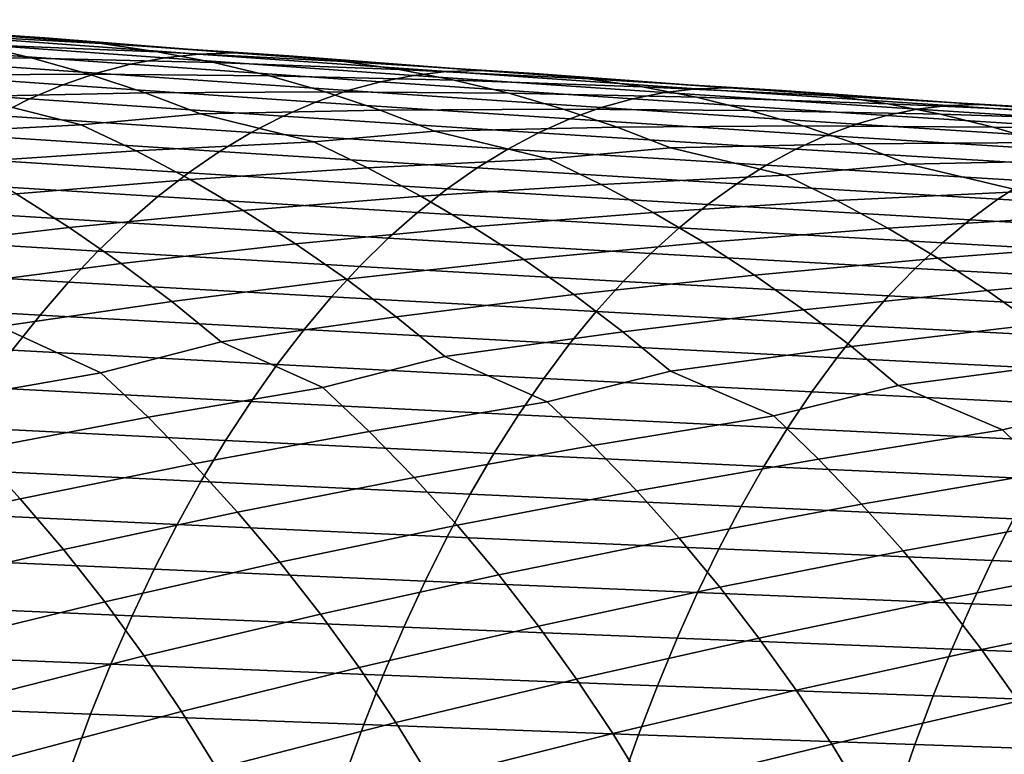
# Model space of a CAD drawing. Header units: metres. Extents: x -240 to 45, y -77 to 27.
# Tile 214 of 256: x -149.23 to -142.03, y 7.17 to 12.54. Entities that reach past the tile are written whole.
import ezdxf

# ---------------------------------------------------------------- set-up
doc = ezdxf.new("R2010")
doc.units = ezdxf.units.M
doc.layers.add('solid_102011X2', color=7, linetype='CONTINUOUS')

msp = doc.modelspace()

# ---------------------------------------------------------------- linework, layer by layer
at = {"layer": 'solid_102011X2'}
for points in [[(-150.390411, 12.502054, 348.428741), (-150.811234, 12.543488, 348.741852), (-149.456024, 12.431583, 350.179474), (-149.043472, 12.409981, 349.862335)], [(-149.970444, 12.441278, 348.117706), (-150.390411, 12.502054, 348.428741), (-149.043472, 12.409981, 349.862335), (-148.631012, 12.369119, 349.546844)], [(-150.433502, 12.275598, 346.067963), (-150.85527, 12.394786, 346.367371), (-149.551956, 12.361319, 347.809235), (-149.13559, 12.262341, 347.503815)], [(-148.170517, 12.263818, 352.097626), (-149.97818, 12.394618, 351.002136), (-150.235245, 12.34716, 351.413788), (-148.419128, 12.216911, 352.508667)], [(-147.921158, 12.291774, 351.685333), (-149.720322, 12.422924, 350.589233), (-149.97818, 12.394618, 351.002136), (-148.170517, 12.263818, 352.097626)], [(-149.551956, 12.361319, 347.809235), (-149.970444, 12.441278, 348.117706), (-148.631012, 12.369119, 349.546844), (-148.21933, 12.309121, 349.233398)], [(-147.665359, 12.300298, 351.276062), (-149.456024, 12.431583, 350.179474), (-149.720322, 12.422924, 350.589233), (-147.921158, 12.291774, 351.685333)], [(-149.043472, 12.409981, 349.862335), (-149.456024, 12.431583, 350.179474), (-147.665359, 12.300298, 351.276062)], [(-148.631012, 12.369119, 349.546844), (-149.043472, 12.409981, 349.862335), (-147.665359, 12.300298, 351.276062), (-147.261154, 12.279058, 350.956604)], [(-148.419128, 12.216911, 352.508667), (-150.235245, 12.34716, 351.413788), (-150.491135, 12.280638, 351.823517), (-148.666595, 12.15114, 352.917786)], [(-149.13559, 12.262341, 347.503815), (-149.551956, 12.361319, 347.809235), (-148.21933, 12.309121, 349.233398), (-147.809082, 12.230144, 348.922485)], [(-148.21933, 12.309121, 349.233398), (-148.631012, 12.369119, 349.546844), (-147.261154, 12.279058, 350.956604), (-146.856995, 12.238765, 350.638733)], [(-148.666595, 12.15114, 352.917786), (-150.491135, 12.280638, 351.823517), (-150.745438, 12.195139, 352.230682), (-148.912521, 12.066593, 353.324371)], [(-150.015244, 12.137652, 345.772522), (-150.433502, 12.275598, 346.067963), (-149.13559, 12.262341, 347.503815), (-148.721924, 12.144552, 347.201935)], [(-148.721924, 12.144552, 347.201935), (-149.13559, 12.262341, 347.503815), (-147.809082, 12.230144, 348.922485), (-147.400879, 12.13235, 348.614624)], [(-146.348816, 12.135687, 353.166412), (-148.170517, 12.263818, 352.097626), (-148.419128, 12.216911, 352.508667), (-146.589035, 12.089322, 353.576782)], [(-147.809082, 12.230144, 348.922485), (-148.21933, 12.309121, 349.233398), (-146.856995, 12.238765, 350.638733), (-146.453598, 12.179539, 350.322906)], [(-146.107864, 12.163299, 352.754761), (-147.921158, 12.291774, 351.685333), (-148.170517, 12.263818, 352.097626), (-146.348816, 12.135687, 353.166412)], [(-145.860504, 12.171689, 352.346008), (-147.665359, 12.300298, 351.276062), (-147.921158, 12.291774, 351.685333), (-146.107864, 12.163299, 352.754761)], [(-147.261154, 12.279058, 350.956604), (-147.665359, 12.300298, 351.276062), (-145.860504, 12.171689, 352.346008)], [(-146.856995, 12.238765, 350.638733), (-147.261154, 12.279058, 350.956604), (-145.860504, 12.171689, 352.346008), (-145.464615, 12.150816, 352.024261)], [(-148.912521, 12.066593, 353.324371), (-150.745438, 12.195139, 352.230682), (-150.997772, 12.090801, 352.634705), (-149.15654, 11.963404, 353.727814)], [(-146.589035, 12.089322, 353.576782), (-148.419128, 12.216911, 352.508667), (-148.666595, 12.15114, 352.917786), (-146.828156, 12.024289, 353.98526)], [(-147.400879, 12.13235, 348.614624), (-147.809082, 12.230144, 348.922485), (-146.453598, 12.179539, 350.322906), (-146.051559, 12.101535, 350.009613)], [(-146.453598, 12.179539, 350.322906), (-146.856995, 12.238765, 350.638733), (-145.464615, 12.150816, 352.024261), (-145.068741, 12.11109, 351.704071)], [(-146.051559, 12.101535, 350.009613), (-146.453598, 12.179539, 350.322906), (-145.068741, 12.11109, 351.704071), (-144.673569, 12.05263, 351.385895)], [(-144.041779, 12.045852, 353.388916), (-145.860504, 12.171689, 352.346008), (-146.107864, 12.163299, 352.754761), (-144.280792, 12.037591, 353.797089)], [(-145.464615, 12.150816, 352.024261), (-145.860504, 12.171689, 352.346008), (-144.041779, 12.045852, 353.388916)], [(-149.601288, 11.981218, 345.481415), (-150.015244, 12.137652, 345.772522), (-148.721924, 12.144552, 347.201935), (-148.311691, 12.008207, 346.904022)], [(-146.828156, 12.024289, 353.98526), (-148.666595, 12.15114, 352.917786), (-148.912521, 12.066593, 353.324371), (-147.065796, 11.940676, 354.391235)], [(-148.311691, 12.008207, 346.904022), (-148.721924, 12.144552, 347.201935), (-147.400879, 12.13235, 348.614624), (-146.9953, 12.015945, 348.310272)], [(-146.9953, 12.015945, 348.310272), (-147.400879, 12.13235, 348.614624), (-146.051559, 12.101535, 350.009613), (-145.651489, 12.004912, 349.699341)], [(-144.513397, 12.010317, 354.208069), (-146.348816, 12.135687, 353.166412), (-146.589035, 12.089322, 353.576782), (-144.7453, 11.964482, 354.617767)], [(-144.280792, 12.037591, 353.797089), (-146.107864, 12.163299, 352.754761), (-146.348816, 12.135687, 353.166412), (-144.513397, 12.010317, 354.208069)], [(-145.651489, 12.004912, 349.699341), (-146.051559, 12.101535, 350.009613), (-144.673569, 12.05263, 351.385895), (-144.279709, 11.97559, 351.070251)], [(-145.068741, 12.11109, 351.704071), (-145.464615, 12.150816, 352.024261), (-144.041779, 12.045852, 353.388916), (-143.65416, 12.025347, 353.064911)], [(-144.673569, 12.05263, 351.385895), (-145.068741, 12.11109, 351.704071), (-143.65416, 12.025347, 353.064911), (-143.266541, 11.986187, 352.742432)], [(-149.15654, 11.963404, 353.727814), (-150.997772, 12.090801, 352.634705), (-151.247726, 11.967796, 353.034943), (-149.398285, 11.841744, 354.127472)], [(-147.065796, 11.940676, 354.391235), (-148.912521, 12.066593, 353.324371), (-149.15654, 11.963404, 353.727814), (-147.30159, 11.838613, 354.794037)], [(-144.7453, 11.964482, 354.617767), (-146.589035, 12.089322, 353.576782), (-146.828156, 12.024289, 353.98526), (-144.976151, 11.900171, 355.025574)], [(-144.279709, 11.97559, 351.070251), (-144.673569, 12.05263, 351.385895), (-143.266541, 11.986187, 352.742432), (-142.879578, 11.92849, 352.421967)], [(-142.440231, 11.914745, 354.811981), (-144.280792, 12.037591, 353.797089), (-144.513397, 12.010317, 354.208069), (-142.664581, 11.887799, 355.222229)], [(-142.209503, 11.922879, 354.404419), (-144.041779, 12.045852, 353.388916), (-144.280792, 12.037591, 353.797089), (-142.440231, 11.914745, 354.811981)], [(-143.65416, 12.025347, 353.064911), (-144.041779, 12.045852, 353.388916), (-142.209503, 11.922879, 354.404419)], [(-143.266541, 11.986187, 352.742432), (-143.65416, 12.025347, 353.064911), (-142.209503, 11.922879, 354.404419), (-141.830139, 11.902748, 354.078156)], [(-150.054001, 11.709368, 344.043732), (-150.463318, 11.903515, 344.323059), (-149.601288, 11.981218, 345.481415), (-148.778351, 11.77546, 345.474579)], [(-148.778351, 11.77546, 345.474579), (-149.601288, 11.981218, 345.481415), (-148.311691, 12.008207, 346.904022), (-147.90564, 11.853569, 346.610413)], [(-147.30159, 11.838613, 354.794037), (-149.15654, 11.963404, 353.727814), (-149.398285, 11.841744, 354.127472), (-147.535187, 11.718271, 355.193085)], [(-147.90564, 11.853569, 346.610413), (-148.311691, 12.008207, 346.904022), (-146.9953, 12.015945, 348.310272), (-146.593048, 11.88118, 348.009888)], [(-144.976151, 11.900171, 355.025574), (-146.828156, 12.024289, 353.98526), (-147.065796, 11.940676, 354.391235), (-145.205582, 11.817472, 355.430878)], [(-146.593048, 11.88118, 348.009888), (-146.9953, 12.015945, 348.310272), (-145.651489, 12.004912, 349.699341), (-145.253967, 11.889874, 349.392609)], [(-145.253967, 11.889874, 349.392609), (-145.651489, 12.004912, 349.699341), (-144.279709, 11.97559, 351.070251), (-143.887741, 11.880124, 350.757599)], [(-142.888245, 11.842483, 355.631226), (-144.7453, 11.964482, 354.617767), (-144.976151, 11.900171, 355.025574), (-143.110901, 11.778877, 356.03833)], [(-142.664581, 11.887799, 355.222229), (-144.513397, 12.010317, 354.208069), (-144.7453, 11.964482, 354.617767), (-142.888245, 11.842483, 355.631226)], [(-143.887741, 11.880124, 350.757599), (-144.279709, 11.97559, 351.070251), (-142.879578, 11.92849, 352.421967), (-142.493851, 11.852404, 352.103973)], [(-142.879578, 11.92849, 352.421967), (-143.266541, 11.986187, 352.742432), (-141.830139, 11.902748, 354.078156), (-141.450729, 11.864155, 353.753418)], [(-147.07782, 11.649722, 346.600647), (-147.90564, 11.853569, 346.610413), (-146.593048, 11.88118, 348.009888), (-146.19487, 11.728312, 347.713837)], [(-145.205582, 11.817472, 355.430878), (-147.065796, 11.940676, 354.391235), (-147.30159, 11.838613, 354.794037), (-145.433228, 11.716512, 355.833038)], [(-146.19487, 11.728312, 347.713837), (-146.593048, 11.88118, 348.009888), (-145.253967, 11.889874, 349.392609), (-144.859665, 11.756666, 349.089783)], [(-144.859665, 11.756666, 349.089783), (-145.253967, 11.889874, 349.392609), (-143.887741, 11.880124, 350.757599), (-143.498245, 11.766435, 350.448456)], [(-143.110901, 11.778877, 356.03833), (-144.976151, 11.900171, 355.025574), (-145.205582, 11.817472, 355.430878), (-143.332169, 11.697069, 356.442932)], [(-140.802673, 11.768226, 356.208496), (-142.664581, 11.887799, 355.222229), (-142.888245, 11.842483, 355.631226), (-141.018173, 11.723412, 356.61676)], [(-142.493851, 11.852404, 352.103973), (-142.879578, 11.92849, 352.421967), (-141.450729, 11.864155, 353.753418), (-141.071945, 11.807214, 353.430664)], [(-140.586533, 11.794853, 355.799011), (-142.440231, 11.914745, 354.811981), (-142.664581, 11.887799, 355.222229), (-140.802673, 11.768226, 356.208496)], [(-140.363998, 11.802866, 355.39209), (-142.209503, 11.922879, 354.404419), (-142.440231, 11.914745, 354.811981), (-140.586533, 11.794853, 355.799011)], [(-141.830139, 11.902748, 354.078156), (-142.209503, 11.922879, 354.404419), (-140.363998, 11.802866, 355.39209)], [(-147.535187, 11.718271, 355.193085), (-149.398285, 11.841744, 354.127472), (-149.637375, 11.701789, 354.522705), (-147.76622, 11.579823, 355.587738)], [(-148.37674, 11.583522, 345.19278), (-148.778351, 11.77546, 345.474579), (-147.90564, 11.853569, 346.610413), (-147.07782, 11.649722, 346.600647)], [(-145.433228, 11.716512, 355.833038), (-147.30159, 11.838613, 354.794037), (-147.535187, 11.718271, 355.193085), (-145.658752, 11.597461, 356.231415)], [(-143.332169, 11.697069, 356.442932), (-145.205582, 11.817472, 355.430878), (-145.433228, 11.716512, 355.833038), (-143.551743, 11.597187, 356.844391)], [(-143.498245, 11.766435, 350.448456), (-143.887741, 11.880124, 350.757599), (-142.493851, 11.852404, 352.103973), (-142.10997, 11.758082, 351.789001)], [(-141.018173, 11.723412, 356.61676), (-142.888245, 11.842483, 355.631226), (-143.110901, 11.778877, 356.03833), (-141.232697, 11.660494, 357.023132)], [(-142.10997, 11.758082, 351.789001), (-142.493851, 11.852404, 352.103973), (-141.071945, 11.807214, 353.430664), (-140.694351, 11.732074, 353.110382)], [(-149.65097, 11.497559, 343.77002), (-150.054001, 11.709368, 344.043732), (-148.778351, 11.77546, 345.474579), (-148.37674, 11.583522, 345.19278)], [(-145.362076, 11.526397, 347.700836), (-146.19487, 11.728312, 347.713837), (-144.859665, 11.756666, 349.089783), (-144.46933, 11.605544, 348.79129)], [(-144.46933, 11.605544, 348.79129), (-144.859665, 11.756666, 349.089783), (-143.498245, 11.766435, 350.448456), (-143.111862, 11.634764, 350.14328)], [(-143.111862, 11.634764, 350.14328), (-143.498245, 11.766435, 350.448456), (-142.10997, 11.758082, 351.789001), (-141.72847, 11.645724, 351.477509)], [(-141.232697, 11.660494, 357.023132), (-143.110901, 11.778877, 356.03833), (-143.332169, 11.697069, 356.442932), (-141.445892, 11.579555, 357.427002)], [(-141.72847, 11.645724, 351.477509), (-142.10997, 11.758082, 351.789001), (-140.694351, 11.732074, 353.110382), (-140.318527, 11.638885, 352.793091)], [(-147.76622, 11.579823, 355.587738), (-149.637375, 11.701789, 354.522705), (-149.873413, 11.543758, 354.912933), (-147.994308, 11.423487, 355.977386)], [(-145.658752, 11.597461, 356.231415), (-147.535187, 11.718271, 355.193085), (-147.76622, 11.579823, 355.587738), (-145.88179, 11.460488, 356.625427)], [(-146.683899, 11.45996, 346.316376), (-147.07782, 11.649722, 346.600647), (-146.19487, 11.728312, 347.713837), (-145.362076, 11.526397, 347.700836)], [(-143.551743, 11.597187, 356.844391), (-145.433228, 11.716512, 355.833038), (-145.658752, 11.597461, 356.231415), (-143.769257, 11.479395, 357.242126)], [(-141.445892, 11.579555, 357.427002), (-143.332169, 11.697069, 356.442932), (-143.551743, 11.597187, 356.844391), (-141.657455, 11.480721, 357.827759)], [(-147.981262, 11.374107, 344.916565), (-148.37674, 11.583522, 345.19278), (-147.07782, 11.649722, 346.600647), (-146.683899, 11.45996, 346.316376)], [(-143.769257, 11.479395, 357.242126), (-145.658752, 11.597461, 356.231415), (-145.88179, 11.460488, 356.625427), (-143.98439, 11.343864, 357.635468)], [(-144.975815, 11.338778, 347.414093), (-145.362076, 11.526397, 347.700836), (-144.46933, 11.605544, 348.79129), (-143.63147, 11.405581, 348.774689)], [(-143.63147, 11.405581, 348.774689), (-144.46933, 11.605544, 348.79129), (-143.111862, 11.634764, 350.14328), (-142.729355, 11.485361, 349.842407)], [(-141.657455, 11.480721, 357.827759), (-143.551743, 11.597187, 356.844391), (-143.769257, 11.479395, 357.242126), (-141.867035, 11.364158, 358.224762)], [(-142.729355, 11.485361, 349.842407), (-143.111862, 11.634764, 350.14328), (-141.72847, 11.645724, 351.477509), (-141.350006, 11.515569, 351.169952)], [(-147.994308, 11.423487, 355.977386), (-149.873413, 11.543758, 354.912933), (-150.106079, 11.367908, 355.297577), (-148.219147, 11.249514, 356.36142)], [(-149.255142, 11.268498, 343.502045), (-149.65097, 11.497559, 343.77002), (-148.37674, 11.583522, 345.19278), (-147.981262, 11.374107, 344.916565)], [(-145.88179, 11.460488, 356.625427), (-147.76622, 11.579823, 355.587738), (-147.994308, 11.423487, 355.977386), (-146.102005, 11.30581, 357.014465)], [(-146.295944, 11.252905, 346.037689), (-146.683899, 11.45996, 346.316376), (-145.362076, 11.526397, 347.700836), (-144.975815, 11.338778, 347.414093)], [(-147.59285, 11.147623, 344.646118), (-147.981262, 11.374107, 344.916565), (-146.683899, 11.45996, 346.316376), (-146.295944, 11.252905, 346.037689)], [(-143.98439, 11.343864, 357.635468), (-145.88179, 11.460488, 356.625427), (-146.102005, 11.30581, 357.014465), (-144.196793, 11.190805, 358.023834)], [(-141.867035, 11.364158, 358.224762), (-143.769257, 11.479395, 357.242126), (-143.98439, 11.343864, 357.635468), (-142.07431, 11.230032, 358.617401)], [(-143.252838, 11.220075, 348.485565), (-143.63147, 11.405581, 348.774689), (-142.729355, 11.485361, 349.842407), (-141.886353, 11.287374, 349.821808)], [(-141.886353, 11.287374, 349.821808), (-142.729355, 11.485361, 349.842407), (-141.350006, 11.515569, 351.169952), (-140.975296, 11.367861, 350.86673)], [(-146.102005, 11.30581, 357.014465), (-147.994308, 11.423487, 355.977386), (-148.219147, 11.249514, 356.36142), (-146.319077, 11.133675, 357.397888)], [(-144.595383, 11.134047, 347.132996), (-144.975815, 11.338778, 347.414093), (-143.63147, 11.405581, 348.774689), (-143.252838, 11.220075, 348.485565)], [(-148.219147, 11.249514, 356.36142), (-150.106079, 11.367908, 355.297577), (-150.334991, 11.174496, 355.675964), (-148.440338, 11.058161, 356.739258)], [(-148.867065, 11.022591, 343.240234), (-149.255142, 11.268498, 343.502045), (-147.981262, 11.374107, 344.916565), (-147.59285, 11.147623, 344.646118)], [(-144.196793, 11.190805, 358.023834), (-146.102005, 11.30581, 357.014465), (-146.319077, 11.133675, 357.397888), (-144.406158, 11.020465, 358.406616)], [(-145.914917, 11.028956, 345.764801), (-146.295944, 11.252905, 346.037689), (-144.975815, 11.338778, 347.414093), (-144.595383, 11.134047, 347.132996)], [(-142.07431, 11.230032, 358.617401), (-143.98439, 11.343864, 357.635468), (-144.196793, 11.190805, 358.023834), (-142.278976, 11.078552, 359.005096)], [(-139.952377, 11.251831, 359.179016), (-141.867035, 11.364158, 358.224762), (-142.07431, 11.230032, 358.617401), (-140.151871, 11.119071, 359.570953)], [(-150.119247, 10.877475, 341.820923), (-150.506119, 11.142791, 342.0737), (-149.255142, 11.268498, 343.502045), (-148.867065, 11.022591, 343.240234)], [(-146.319077, 11.133675, 357.397888), (-148.219147, 11.249514, 356.36142), (-148.440338, 11.058161, 356.739258), (-146.532639, 10.944336, 357.775146)], [(-147.212006, 10.904466, 344.381866), (-147.59285, 11.147623, 344.646118), (-146.295944, 11.252905, 346.037689), (-145.914917, 11.028956, 345.764801)], [(-142.879898, 11.01763, 348.202057), (-143.252838, 11.220075, 348.485565), (-141.886353, 11.287374, 349.821808), (-141.51532, 11.103945, 349.530304)], [(-148.440338, 11.058161, 356.739258), (-150.334991, 11.174496, 355.675964), (-150.559784, 10.963826, 356.047607), (-148.657578, 10.849728, 357.110352)], [(-144.221695, 10.912595, 346.857727), (-144.595383, 11.134047, 347.132996), (-143.252838, 11.220075, 348.485565), (-142.879898, 11.01763, 348.202057)], [(-142.278976, 11.078552, 359.005096), (-144.196793, 11.190805, 358.023834), (-144.406158, 11.020465, 358.406616), (-142.480713, 10.909963, 359.387207)], [(-140.151871, 11.119071, 359.570953), (-142.07431, 11.230032, 358.617401), (-142.278976, 11.078552, 359.005096), (-140.348862, 10.969128, 359.957916)], [(-148.487274, 10.760241, 342.985046), (-148.867065, 11.022591, 343.240234), (-147.59285, 11.147623, 344.646118), (-147.212006, 10.904466, 344.381866)], [(-144.406158, 11.020465, 358.406616), (-146.319077, 11.133675, 357.397888), (-146.532639, 10.944336, 357.775146), (-144.612152, 10.833096, 358.783234)], [(-145.54129, 10.788507, 345.498169), (-145.914917, 11.028956, 345.764801), (-144.595383, 11.134047, 347.132996), (-144.221695, 10.912595, 346.857727)], [(-142.51355, 10.798633, 347.924408), (-142.879898, 11.01763, 348.202057), (-141.51532, 11.103945, 349.530304), (-141.149841, 10.903748, 349.244446)], [(-149.741409, 10.596003, 341.575073), (-150.119247, 10.877475, 341.820923), (-148.867065, 11.022591, 343.240234), (-148.487274, 10.760241, 342.985046)], [(-146.532639, 10.944336, 357.775146), (-148.440338, 11.058161, 356.739258), (-148.657578, 10.849728, 357.110352), (-146.742371, 10.738091, 358.14563)], [(-146.839264, 10.645037, 344.124268), (-147.212006, 10.904466, 344.381866), (-145.914917, 11.028956, 345.764801), (-145.54129, 10.788507, 345.498169)], [(-142.480713, 10.909963, 359.387207), (-144.406158, 11.020465, 358.406616), (-144.612152, 10.833096, 358.783234), (-142.679199, 10.724512, 359.763184)], [(-143.855255, 10.67481, 346.588715), (-144.221695, 10.912595, 346.857727), (-142.879898, 11.01763, 348.202057), (-142.51355, 10.798633, 347.924408)], [(-140.348862, 10.969128, 359.957916), (-142.278976, 11.078552, 359.005096), (-142.480713, 10.909963, 359.387207), (-140.543015, 10.802242, 360.339325)], [(-148.657578, 10.849728, 357.110352), (-150.559784, 10.963826, 356.047607), (-150.780136, 10.736234, 356.411865), (-148.870514, 10.624545, 357.47406)], [(-148.116318, 10.481901, 342.736786), (-148.487274, 10.760241, 342.985046), (-147.212006, 10.904466, 344.381866), (-146.839264, 10.645037, 344.124268)], [(-144.612152, 10.833096, 358.783234), (-146.532639, 10.944336, 357.775146), (-146.742371, 10.738091, 358.14563), (-144.814453, 10.628987, 359.153107)], [(-145.175583, 10.531954, 345.23819), (-145.54129, 10.788507, 345.498169), (-144.221695, 10.912595, 346.857727), (-143.855255, 10.67481, 346.588715)], [(-140.543015, 10.802242, 360.339325), (-142.480713, 10.909963, 359.387207), (-142.679199, 10.724512, 359.763184), (-140.734055, 10.618661, 360.71463)], [(-142.154282, 10.563468, 347.653046), (-142.51355, 10.798633, 347.924408), (-141.149841, 10.903748, 349.244446), (-140.790817, 10.687164, 348.964447)], [(-146.742371, 10.738091, 358.14563), (-148.657578, 10.849728, 357.110352), (-148.870514, 10.624545, 357.47406), (-146.947952, 10.515266, 358.508789)], [(-142.679199, 10.724512, 359.763184), (-144.612152, 10.833096, 358.783234), (-144.814453, 10.628987, 359.153107), (-142.87413, 10.52249, 360.132416)], [(-148.870514, 10.624545, 357.47406), (-150.780136, 10.736234, 356.411865), (-150.995697, 10.492059, 356.768188), (-149.078827, 10.38295, 357.829865)], [(-149.373154, 10.298851, 341.336487), (-149.741409, 10.596003, 341.575073), (-148.487274, 10.760241, 342.985046), (-148.116318, 10.481901, 342.736786)], [(-144.814453, 10.628987, 359.153107), (-146.742371, 10.738091, 358.14563), (-146.947952, 10.515266, 358.508789), (-145.012756, 10.408467, 359.515656)], [(-146.475189, 10.369783, 343.873657), (-146.839264, 10.645037, 344.124268), (-145.54129, 10.788507, 345.498169), (-145.175583, 10.531954, 345.23819)], [(-143.496582, 10.421085, 346.326385), (-143.855255, 10.67481, 346.588715), (-142.51355, 10.798633, 347.924408), (-142.154282, 10.563468, 347.653046)], [(-144.818344, 10.259738, 344.98526), (-145.175583, 10.531954, 345.23819), (-143.855255, 10.67481, 346.588715), (-143.496582, 10.421085, 346.326385)], [(-140.734055, 10.618661, 360.71463), (-142.679199, 10.724512, 359.763184), (-142.87413, 10.52249, 360.132416), (-140.921677, 10.418669, 361.083191)], [(-141.802597, 10.312523, 347.388428), (-142.154282, 10.563468, 347.653046), (-140.790817, 10.687164, 348.964447), (-140.438705, 10.454575, 348.690796)], [(-146.947952, 10.515266, 358.508789), (-148.870514, 10.624545, 357.47406), (-149.078827, 10.38295, 357.829865), (-147.149078, 10.276196, 358.864044)], [(-147.754761, 10.188046, 342.49585), (-148.116318, 10.481901, 342.736786), (-146.839264, 10.645037, 344.124268), (-146.475189, 10.369783, 343.873657)], [(-142.87413, 10.52249, 360.132416), (-144.814453, 10.628987, 359.153107), (-145.012756, 10.408467, 359.515656), (-143.065201, 10.304217, 360.494354)], [(-145.012756, 10.408467, 359.515656), (-146.947952, 10.515266, 358.508789), (-147.149078, 10.276196, 358.864044), (-145.206757, 10.171863, 359.870331)], [(-146.1203, 10.079173, 343.630402), (-146.475189, 10.369783, 343.873657), (-145.175583, 10.531954, 345.23819), (-144.818344, 10.259738, 344.98526)], [(-143.146179, 10.151855, 346.071136), (-143.496582, 10.421085, 346.326385), (-142.154282, 10.563468, 347.653046), (-141.802597, 10.312523, 347.388428)], [(-140.921677, 10.418669, 361.083191), (-142.87413, 10.52249, 360.132416), (-143.065201, 10.304217, 360.494354), (-141.105591, 10.202584, 361.444458)], [(-149.078827, 10.38295, 357.829865), (-150.995697, 10.492059, 356.768188), (-151.206131, 10.231683, 357.116058), (-149.282166, 10.125319, 358.177216)], [(-148.634949, 9.960922, 341.381622), (-149.373154, 10.298851, 341.336487), (-148.116318, 10.481901, 342.736786), (-147.754761, 10.188046, 342.49585)], [(-147.149078, 10.276196, 358.864044), (-149.078827, 10.38295, 357.829865), (-149.282166, 10.125319, 358.177216), (-147.345413, 10.021251, 359.210846)], [(-147.010651, 9.85345, 342.538849), (-147.754761, 10.188046, 342.49585), (-146.475189, 10.369783, 343.873657), (-146.1203, 10.079173, 343.630402)], [(-143.065201, 10.304217, 360.494354), (-145.012756, 10.408467, 359.515656), (-145.206757, 10.171863, 359.870331), (-143.252136, 10.070019, 360.848389)], [(-144.470123, 9.972321, 344.739685), (-144.818344, 10.259738, 344.98526), (-143.496582, 10.421085, 346.326385), (-143.146179, 10.151855, 346.071136)], [(-149.891403, 9.740454, 339.977692), (-150.242706, 10.070228, 340.199707), (-149.373154, 10.298851, 341.336487), (-148.634949, 9.960922, 341.381622)], [(-141.105591, 10.202584, 361.444458), (-143.065201, 10.304217, 360.494354), (-143.252136, 10.070019, 360.848389), (-141.285507, 9.970729, 361.797882)], [(-142.804581, 9.867578, 345.823303), (-143.146179, 10.151855, 346.071136), (-141.802597, 10.312523, 347.388428), (-141.459015, 10.046227, 347.13089)], [(-145.206757, 10.171863, 359.870331), (-147.149078, 10.276196, 358.864044), (-147.345413, 10.021251, 359.210846), (-145.396133, 9.919543, 360.216583)], [(-145.370178, 9.747895, 343.670898), (-146.1203, 10.079173, 343.630402), (-144.818344, 10.259738, 344.98526), (-144.470123, 9.972321, 344.739685)], [(-148.289963, 9.634812, 341.157349), (-148.634949, 9.960922, 341.381622), (-147.754761, 10.188046, 342.49585), (-147.010651, 9.85345, 342.538849)], [(-143.252136, 10.070019, 360.848389), (-145.206757, 10.171863, 359.870331), (-145.396133, 9.919543, 360.216583), (-143.434616, 9.82026, 361.194061)], [(-147.345413, 10.021251, 359.210846), (-149.282166, 10.125319, 358.177216), (-149.48027, 9.852059, 358.515564), (-147.536682, 9.750835, 359.548676)], [(-143.713913, 9.644349, 344.777374), (-144.470123, 9.972321, 344.739685), (-143.146179, 10.151855, 346.071136), (-142.804581, 9.867578, 345.823303)], [(-145.396133, 9.919543, 360.216583), (-147.345413, 10.021251, 359.210846), (-147.536682, 9.750835, 359.548676), (-145.580627, 9.651907, 360.553864)], [(-146.671967, 9.530947, 342.312317), (-147.010651, 9.85345, 342.538849), (-146.1203, 10.079173, 343.630402), (-145.370178, 9.747895, 343.670898)], [(-141.285507, 9.970729, 361.797882), (-143.252136, 10.070019, 360.848389), (-143.434616, 9.82026, 361.194061), (-141.461151, 9.723465, 362.142914)], [(-142.042191, 9.542897, 345.857819), (-142.804581, 9.867578, 345.823303), (-141.459015, 10.046227, 347.13089), (-141.124054, 9.765032, 346.880829)], [(-149.551651, 9.396432, 339.763702), (-149.891403, 9.740454, 339.977692), (-148.634949, 9.960922, 341.381622), (-148.289963, 9.634812, 341.157349)], [(-145.037781, 9.428942, 343.442169), (-145.370178, 9.747895, 343.670898), (-144.470123, 9.972321, 344.739685), (-143.713913, 9.644349, 344.777374)], [(-143.434616, 9.82026, 361.194061), (-145.396133, 9.919543, 360.216583), (-145.580627, 9.651907, 360.553864), (-143.612396, 9.555335, 361.530762)], [(-143.387772, 9.328884, 344.546448), (-143.713913, 9.644349, 344.777374), (-142.804581, 9.867578, 345.823303), (-142.042191, 9.542897, 345.857819)], [(-147.536682, 9.750835, 359.548676), (-149.48027, 9.852059, 358.515564), (-149.672791, 9.563581, 358.844391), (-147.722565, 9.465355, 359.877014)], [(-147.956314, 9.2946, 340.941132), (-148.289963, 9.634812, 341.157349), (-147.010651, 9.85345, 342.538849), (-146.671967, 9.530947, 342.312317)], [(-141.461151, 9.723465, 362.142914), (-143.434616, 9.82026, 361.194061), (-143.612396, 9.555335, 361.530762), (-141.632248, 9.461183, 362.479004)], [(-145.580627, 9.651907, 360.553864), (-147.536682, 9.750835, 359.548676), (-147.722565, 9.465355, 359.877014), (-145.759933, 9.369356, 360.881653)], [(-146.344391, 9.194486, 342.093933), (-146.671967, 9.530947, 342.312317), (-145.370178, 9.747895, 343.670898), (-145.037781, 9.428942, 343.442169)], [(-141.722305, 9.23086, 345.624756), (-142.042191, 9.542897, 345.857819), (-141.124054, 9.765032, 346.880829), (-140.355377, 9.443628, 346.911774)], [(-143.612396, 9.555335, 361.530762), (-145.580627, 9.651907, 360.553864), (-145.759933, 9.369356, 360.881653), (-143.785172, 9.275642, 361.858002)], [(-149.223984, 9.038697, 339.558044), (-149.551651, 9.396432, 339.763702), (-148.289963, 9.634812, 341.157349), (-147.956314, 9.2946, 340.941132)], [(-144.716278, 9.096171, 343.221649), (-145.037781, 9.428942, 343.442169), (-143.713913, 9.644349, 344.777374), (-143.387772, 9.328884, 344.546448)], [(-147.722565, 9.465355, 359.877014), (-149.672791, 9.563581, 358.844391), (-149.859436, 9.260335, 359.163208), (-147.902771, 9.165256, 360.195312)], [(-147.634491, 8.940817, 340.733337), (-147.956314, 9.2946, 340.941132), (-146.671967, 9.530947, 342.312317), (-146.344391, 9.194486, 342.093933)], [(-141.632248, 9.461183, 362.479004), (-143.612396, 9.555335, 361.530762), (-143.785172, 9.275642, 361.858002), (-141.798553, 9.184274, 362.805664)], [(-143.072311, 8.999742, 344.323792), (-143.387772, 9.328884, 344.546448), (-142.042191, 9.542897, 345.857819), (-141.722305, 9.23086, 345.624756)], [(-145.759933, 9.369356, 360.881653), (-147.722565, 9.465355, 359.877014), (-147.902771, 9.165256, 360.195312), (-145.933762, 9.072331, 361.199463)], [(-150.475769, 8.763133, 338.163635), (-150.796524, 9.138153, 338.358582), (-149.551651, 9.396432, 339.763702), (-149.223984, 9.038697, 339.558044)], [(-146.028427, 8.844592, 341.884003), (-146.344391, 9.194486, 342.093933), (-145.037781, 9.428942, 343.442169), (-144.716278, 9.096171, 343.221649)], [(-143.785172, 9.275642, 361.858002), (-145.759933, 9.369356, 360.881653), (-145.933762, 9.072331, 361.199463), (-143.952682, 8.981618, 362.175262)], [(-148.908859, 8.667824, 339.360992), (-149.223984, 9.038697, 339.558044), (-147.956314, 9.2946, 340.941132), (-147.634491, 8.940817, 340.733337)], [(-144.406128, 8.750104, 343.009613), (-144.716278, 9.096171, 343.221649), (-143.387772, 9.328884, 344.546448), (-143.072311, 8.999742, 344.323792)], [(-147.902771, 9.165256, 360.195312), (-149.859436, 9.260335, 359.163208), (-150.039932, 8.942797, 359.471497), (-148.077057, 8.851007, 360.503143)], [(-141.798553, 9.184274, 362.805664), (-143.785172, 9.275642, 361.858002), (-143.952682, 8.981618, 362.175262), (-141.959793, 8.893172, 363.122375)], [(-142.76799, 8.657434, 344.109711), (-143.072311, 8.999742, 344.323792), (-141.722305, 9.23086, 345.624756), (-141.412872, 8.905278, 345.399963)], [(-145.933762, 9.072331, 361.199463), (-147.902771, 9.165256, 360.195312), (-148.077057, 8.851007, 360.503143), (-146.101868, 8.761297, 361.506805)], [(-147.324982, 8.574029, 340.53421), (-147.634491, 8.940817, 340.733337), (-146.344391, 9.194486, 342.093933), (-146.028427, 8.844592, 341.884003)], [(-145.724518, 8.481826, 341.682831), (-146.028427, 8.844592, 341.884003), (-144.716278, 9.096171, 343.221649), (-144.406128, 8.750104, 343.009613)], [(-150.168274, 8.375428, 337.977478), (-150.475769, 8.763133, 338.163635), (-149.223984, 9.038697, 339.558044), (-148.908859, 8.667824, 339.360992)], [(-143.952682, 8.981618, 362.175262), (-145.933762, 9.072331, 361.199463), (-146.101868, 8.761297, 361.506805), (-144.11467, 8.673721, 362.482086)], [(-148.077057, 8.851007, 360.503143), (-150.039932, 8.942797, 359.471497), (-150.213989, 8.611445, 359.768799), (-148.245117, 8.523085, 360.799988)], [(-148.60675, 8.284396, 339.172791), (-148.908859, 8.667824, 339.360992), (-147.634491, 8.940817, 340.733337), (-147.324982, 8.574029, 340.53421)], [(-144.107819, 8.391293, 342.806427), (-144.406128, 8.750104, 343.009613), (-143.072311, 8.999742, 344.323792), (-142.76799, 8.657434, 344.109711)], [(-141.959793, 8.893172, 363.122375), (-143.952682, 8.981618, 362.175262), (-144.11467, 8.673721, 362.482086), (-142.115707, 8.588333, 363.42865)], [(-142.47525, 8.302506, 343.90451), (-142.76799, 8.657434, 344.109711), (-141.412872, 8.905278, 345.399963), (-141.114349, 8.56666, 345.183838)], [(-139.955368, 8.807044, 364.040405), (-141.959793, 8.893172, 363.122375), (-142.115707, 8.588333, 363.42865), (-140.105255, 8.50518, 364.3461)], [(-146.101868, 8.761297, 361.506805), (-148.077057, 8.851007, 360.503143), (-148.245117, 8.523085, 360.799988), (-146.263992, 8.436726, 361.803162)], [(-147.028244, 8.194815, 340.343994), (-147.324982, 8.574029, 340.53421), (-146.028427, 8.844592, 341.884003), (-145.724518, 8.481826, 341.682831)], [(-144.11467, 8.673721, 362.482086), (-146.101868, 8.761297, 361.506805), (-146.263992, 8.436726, 361.803162), (-144.270889, 8.35242, 362.777954)], [(-145.433121, 8.106758, 341.490662), (-145.724518, 8.481826, 341.682831), (-144.406128, 8.750104, 343.009613), (-144.107819, 8.391293, 342.806427)], [(-149.874954, 7.975654, 337.799988), (-150.168274, 8.375428, 337.977478), (-148.908859, 8.667824, 339.360992), (-148.60675, 8.284396, 339.172791)], [(-142.115707, 8.588333, 363.42865), (-144.11467, 8.673721, 362.482086), (-144.270889, 8.35242, 362.777954), (-142.266068, 8.270218, 363.723999)], [(-143.821762, 8.020302, 342.612274), (-144.107819, 8.391293, 342.806427), (-142.76799, 8.657434, 344.109711), (-142.47525, 8.302506, 343.90451)], [(-148.245117, 8.523085, 360.799988), (-150.213989, 8.611445, 359.768799), (-150.381348, 8.266799, 360.054626), (-148.406708, 8.182, 361.085388)], [(-148.318542, 7.889022, 338.993378), (-148.60675, 8.284396, 339.172791), (-147.324982, 8.574029, 340.53421), (-147.028244, 8.194815, 340.343994)], [(-140.105255, 8.50518, 364.3461), (-142.115707, 8.588333, 363.42865), (-142.266068, 8.270218, 363.723999), (-140.249817, 8.190166, 364.64093)], [(-146.263992, 8.436726, 361.803162), (-148.245117, 8.523085, 360.799988), (-148.406708, 8.182, 361.085388), (-146.419861, 8.099121, 362.088135)], [(-142.194534, 7.93552, 343.708435), (-142.47525, 8.302506, 343.90451), (-141.114349, 8.56666, 345.183838), (-140.827179, 8.215546, 344.976654)], [(-146.745163, 7.803775, 340.162659), (-147.028244, 8.194815, 340.343994), (-145.724518, 8.481826, 341.682831), (-145.433121, 8.106758, 341.490662)], [(-144.270889, 8.35242, 362.777954), (-146.263992, 8.436726, 361.803162), (-146.419861, 8.099121, 362.088135), (-144.421097, 8.018212, 363.062439)], [(-145.155151, 7.719984, 341.307404), (-145.433121, 8.106758, 341.490662), (-144.107819, 8.391293, 342.806427), (-143.821762, 8.020302, 342.612274)], [(-149.596573, 7.564446, 337.631134), (-149.874954, 7.975654, 337.799988), (-148.60675, 8.284396, 339.172791), (-148.318542, 7.889022, 338.993378)], [(-142.266068, 8.270218, 363.723999), (-144.270889, 8.35242, 362.777954), (-144.421097, 8.018212, 363.062439), (-142.410645, 7.939322, 364.007965)], [(-143.548889, 7.63772, 342.427185), (-143.821762, 8.020302, 342.612274), (-142.47525, 8.302506, 343.90451), (-142.194534, 7.93552, 343.708435)], [(-148.406708, 8.182, 361.085388), (-150.381348, 8.266799, 360.054626), (-150.541748, 7.909394, 360.328583), (-148.561584, 7.828285, 361.358948)], [(-140.249817, 8.190166, 364.64093), (-142.266068, 8.270218, 363.723999), (-142.410645, 7.939322, 364.007965), (-140.388809, 7.862491, 364.924377)], [(-141.926727, 7.557055, 343.521484), (-142.194534, 7.93552, 343.708435), (-140.827179, 8.215546, 344.976654), (-140.551788, 7.852488, 344.778656)], [(-146.419861, 8.099121, 362.088135), (-148.406708, 8.182, 361.085388), (-148.561584, 7.828285, 361.358948), (-146.56926, 7.749012, 362.361237)], [(-148.045044, 7.482331, 338.822662), (-148.318542, 7.889022, 338.993378), (-147.028244, 8.194815, 340.343994), (-146.745163, 7.803775, 340.162659)], [(-146.476517, 7.401532, 339.990143), (-146.745163, 7.803775, 340.162659), (-145.433121, 8.106758, 341.490662), (-145.155151, 7.719984, 341.307404)], [(-144.421097, 8.018212, 363.062439), (-146.419861, 8.099121, 362.088135), (-146.56926, 7.749012, 362.361237), (-144.565048, 7.671622, 363.335083)], [(-144.891342, 7.322117, 341.133087), (-145.155151, 7.719984, 341.307404), (-143.821762, 8.020302, 342.612274), (-143.548889, 7.63772, 342.427185)], [(-142.410645, 7.939322, 364.007965), (-144.421097, 8.018212, 363.062439), (-144.565048, 7.671622, 363.335083), (-142.549225, 7.596161, 364.280151)], [(-143.289917, 7.244154, 342.251068), (-143.548889, 7.63772, 342.427185), (-142.194534, 7.93552, 343.708435), (-141.926727, 7.557055, 343.521484)], [(-140.388809, 7.862491, 364.924377), (-142.410645, 7.939322, 364.007965), (-142.549225, 7.596161, 364.280151), (-140.522034, 7.52267, 365.196045)], [(-148.561584, 7.828285, 361.358948), (-150.541748, 7.909394, 360.328583), (-150.694931, 7.539773, 360.59021), (-148.709488, 7.462476, 361.620178)], [(-149.332886, 7.142392, 337.471649), (-149.596573, 7.564446, 337.631134), (-148.318542, 7.889022, 338.993378), (-148.045044, 7.482331, 338.822662)], [(-146.56926, 7.749012, 362.361237), (-148.561584, 7.828285, 361.358948), (-148.709488, 7.462476, 361.620178), (-146.711945, 7.386928, 362.62207)], [(-147.78595, 7.064904, 338.661438), (-148.045044, 7.482331, 338.822662), (-146.745163, 7.803775, 340.162659), (-146.476517, 7.401532, 339.990143)], [(-144.565048, 7.671622, 363.335083), (-146.56926, 7.749012, 362.361237), (-146.711945, 7.386928, 362.62207), (-144.702545, 7.313174, 363.59549)], [(-146.222, 6.988661, 339.827179), (-146.476517, 7.401532, 339.990143), (-145.155151, 7.719984, 341.307404), (-144.891342, 7.322117, 341.133087)], [(-144.641418, 6.913728, 340.968414), (-144.891342, 7.322117, 341.133087), (-143.548889, 7.63772, 342.427185), (-143.289917, 7.244154, 342.251068)], [(-142.549225, 7.596161, 364.280151), (-144.565048, 7.671622, 363.335083), (-144.702545, 7.313174, 363.59549), (-142.681564, 7.241257, 364.5401)], [(-140.522034, 7.52267, 365.196045), (-142.549225, 7.596161, 364.280151), (-142.681564, 7.241257, 364.5401), (-140.649261, 7.171216, 365.455536)], [(-148.709488, 7.462476, 361.620178), (-150.694931, 7.539773, 360.59021), (-150.840668, 7.158513, 360.839111), (-148.850204, 7.085144, 361.868713)], [(-143.044556, 6.840169, 342.084717), (-143.289917, 7.244154, 342.251068), (-141.926727, 7.557055, 343.521484), (-141.672592, 7.167712, 343.343628)], [(-149.084244, 6.710117, 337.321777), (-149.332886, 7.142392, 337.471649), (-148.045044, 7.482331, 338.822662), (-147.78595, 7.064904, 338.661438)], [(-146.711945, 7.386928, 362.62207), (-148.709488, 7.462476, 361.620178), (-148.850204, 7.085144, 361.868713), (-146.847687, 7.013434, 362.870209)], [(-147.541626, 6.63736, 338.509888), (-147.78595, 7.064904, 338.661438), (-146.476517, 7.401532, 339.990143), (-146.222, 6.988661, 339.827179)], [(-144.702545, 7.313174, 363.59549), (-146.711945, 7.386928, 362.62207), (-146.847687, 7.013434, 362.870209), (-144.833359, 6.943428, 363.843231)], [(-145.98201, 6.565774, 339.673981), (-146.222, 6.988661, 339.827179), (-144.891342, 7.322117, 341.133087), (-144.641418, 6.913728, 340.968414)], [(-142.681564, 7.241257, 364.5401), (-144.702545, 7.313174, 363.59549), (-144.833359, 6.943428, 363.843231), (-142.80748, 6.875163, 364.787384)], [(-144.405731, 6.495422, 340.813599), (-144.641418, 6.913728, 340.968414), (-143.289917, 7.244154, 342.251068), (-143.044556, 6.840169, 342.084717)], [(-140.649261, 7.171216, 365.455536), (-142.681564, 7.241257, 364.5401), (-142.80748, 6.875163, 364.787384), (-140.770309, 6.808677, 365.702393)]]:
    msp.add_3dface(points, dxfattribs=at)

doc.saveas('drawing.dxf')
